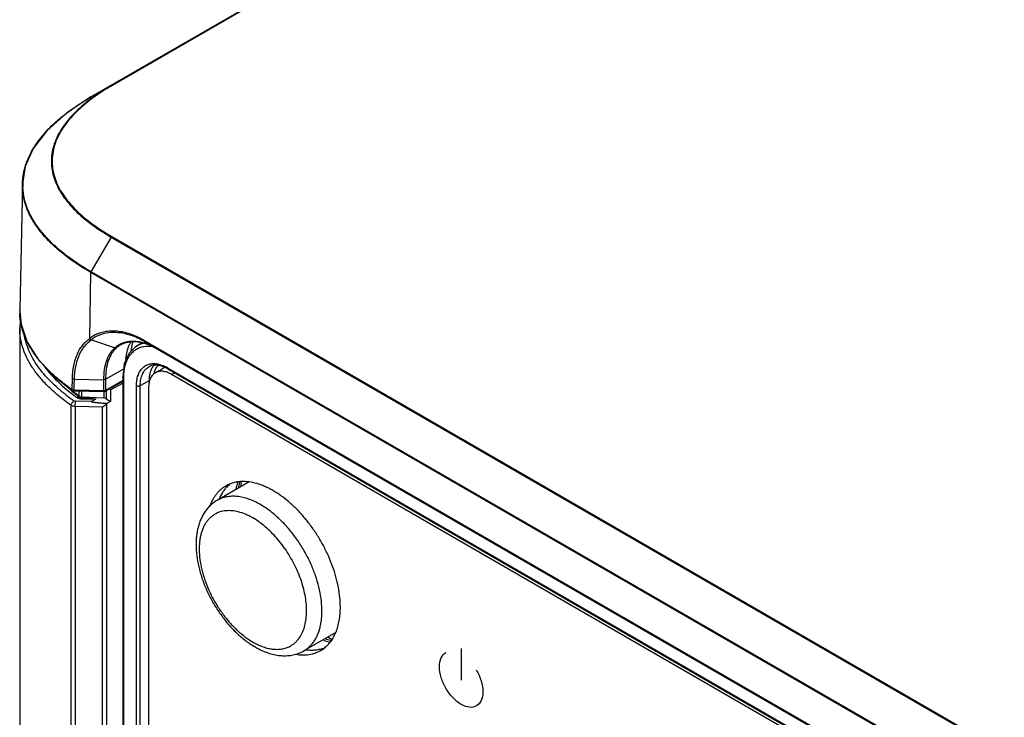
# Model space of a CAD drawing. Header units: inches. Extents: x 0 to 34, y 0 to 22.
# Tile 95 of 136: x 21.8 to 23.1, y 17.7 to 18.6. Entities that reach past the tile are written whole.
import ezdxf

# ---------------------------------------------------------------- set-up
doc = ezdxf.new("R2010")
doc.units = ezdxf.units.IN
doc.header["$LTSCALE"] = 1.87
doc.header["$MEASUREMENT"] = 0
doc.layers.get('0').update_dxf_attribs({"linetype": 'CONTINUOUS'})
doc.layers.add('02___PRT_ALL_AXES', color=7, linetype='CONTINUOUS')

msp = doc.modelspace()

# ---------------------------------------------------------------- linework, layer by layer
at = {"color": 7, "linetype": 'CONTINUOUS'}
for p, q in [((25.72612, 20.73587), (21.90774, 18.53118)), ((25.72686, 20.73579), (21.90848, 18.53111)), ((21.87976, 18.51559), (25.69814, 20.72028)), ((21.90774, 18.53118), (21.87976, 18.51559)), ((21.90848, 18.53111), (21.90774, 18.53118)), ((21.87976, 18.5156), (21.84615, 18.49339)), ((21.84615, 18.49339), (21.81884, 18.46892)), ((21.81884, 18.46892), (21.79996, 18.44424)), ((21.79996, 18.44424), (21.78885, 18.4195)), ((21.78885, 18.4195), (21.78511, 18.39548)), ((21.78512, 18.39586), (21.78138, 18.22112)), ((21.90774, 18.322), (21.87976, 18.2741)), ((21.90848, 18.32278), (21.90774, 18.322)), ((21.90774, 18.322), (27.84744, 14.89249)), ((21.90848, 18.32278), (27.84818, 14.89327)), ((21.87808, 18.18172), (21.87945, 18.27306)), ((21.87944, 18.27306), (21.87976, 18.2741)), ((27.81914, 14.84356), (21.87945, 18.27306)), ((27.81946, 14.8446), (21.87976, 18.2741)), ((21.78137, 18.2202), (21.78138, 18.22112)), ((21.7813, 18.19652), (21.7813, 18.19652)), ((21.7813, 18.19652), (21.7813, 17.45679)), ((21.88062, 18.18013), (21.91309, 18.16907)), ((21.93533, 18.16404), (21.93747, 18.17559)), ((21.93747, 18.17559), (21.93814, 18.17708)), ((21.94127, 18.17021), (21.94957, 18.17595)), ((21.95559, 18.17475), (21.94965, 18.1764)), ((21.95293, 18.17956), (27.74414, 14.83579)), ((21.95371, 18.17779), (27.74496, 14.834)), ((21.92081, 18.17295), (21.91557, 18.16925)), ((21.93266, 18.1616), (21.92597, 18.14693)), ((21.94134, 18.17026), (21.93266, 18.1616)), ((21.92816, 18.15312), (21.9289, 18.15925)), ((21.90002, 18.12543), (21.9251, 18.13992)), ((21.92597, 18.14693), (21.92372, 18.1287)), ((21.96881, 18.13444), (21.98047, 18.14117)), ((21.98076, 18.14239), (21.97668, 18.14383)), ((21.98625, 18.13967), (21.98153, 18.14207)), ((21.98547, 18.14138), (27.78198, 14.79455)), ((21.98625, 18.13967), (27.78276, 14.79284)), ((21.99131, 18.13221), (21.99524, 18.13448)), ((21.8304, 18.12823), (21.85447, 18.10956)), ((21.85372, 18.11131), (21.85416, 18.12661)), ((21.85666, 18.11813), (21.85688, 18.12578)), ((21.85688, 18.12578), (21.89721, 18.1248)), ((21.89721, 18.1248), (21.89721, 18.10949)), ((21.92372, 18.12254), (21.89924, 18.10841)), ((21.90002, 18.12543), (21.90002, 18.11012)), ((21.92372, 18.12381), (21.90002, 18.11012)), ((21.90692, 18.11075), (21.92372, 18.12028)), ((21.92372, 18.1287), (21.92372, 16.49974)), ((21.92482, 18.12717), (21.92482, 16.49821)), ((21.94804, 18.11672), (21.96055, 18.12369)), ((21.96055, 18.12246), (21.96055, 18.12369)), ((27.78781, 14.78538), (21.99131, 18.13221)), ((21.85169, 18.10691), (21.85219, 18.10652)), ((21.85449, 18.1109), (21.85372, 18.11131)), ((21.85446, 18.10956), (21.85409, 18.10994)), ((21.85644, 18.11049), (21.85449, 18.1109)), ((21.85644, 18.11049), (21.85666, 18.11813)), ((21.89721, 18.10949), (21.85644, 18.11049)), ((21.85645, 18.10951), (21.85644, 18.11049)), ((21.8565, 18.1089), (21.85645, 18.10951)), ((21.89727, 18.1079), (21.8565, 18.1089)), ((21.86352, 18.10223), (21.86352, 18.10873)), ((21.86737, 18.10099), (21.86737, 18.10863)), ((21.89722, 18.10833), (21.89721, 18.10949)), ((21.89727, 18.1079), (21.89722, 18.10833)), ((21.89744, 18.1079), (21.89744, 18.09963)), ((21.90002, 18.11012), (21.89823, 18.10955)), ((21.89924, 18.10841), (21.89967, 18.1088)), ((21.90093, 18.10938), (21.90093, 18.09865)), ((21.90692, 18.11075), (21.90511, 18.11179)), ((21.90692, 18.11075), (21.90692, 18.09495)), ((21.94279, 16.48788), (21.94279, 18.11674)), ((21.94804, 16.48786), (21.94804, 18.11672)), ((21.95949, 18.11384), (21.95949, 16.48498)), ((21.85802, 18.08779), (21.85824, 18.09511)), ((21.88076, 18.09456), (21.85824, 18.09511)), ((21.86131, 18.10254), (21.86233, 18.10168)), ((21.86721, 18.09835), (21.8673, 18.09992)), ((21.86721, 18.09835), (21.88664, 18.0979)), ((21.86737, 18.10099), (21.89744, 18.09963)), ((21.88664, 18.0979), (21.88076, 18.09456)), ((21.90093, 18.09865), (21.90692, 18.09495)), ((21.90692, 18.09495), (21.90196, 18.09213)), ((21.85256, 16.53643), (21.85256, 18.08935)), ((21.85802, 18.08779), (21.85802, 16.53486)), ((21.89597, 18.08686), (21.85802, 18.08779)), ((21.89597, 16.53394), (21.89597, 18.08686)), ((21.90196, 18.09213), (21.90155, 18.0919)), ((21.90155, 16.53138), (21.90155, 18.0919))]:
    msp.add_line(p, q, dxfattribs=at)
at = {"color": 40, "linetype": 'CONTINUOUS'}
msp.add_line((22.39171, 17.7534), (22.39171, 17.70971), dxfattribs=at)
at = {"color": 7, "linetype": 'CONTINUOUS'}
for points in [[(21.78137, 18.22017), (21.78312, 18.2014), (21.79152, 18.17683), (21.80729, 18.15223), (21.8304, 18.12823)], [(21.78239, 18.2094), (21.78131, 18.19832), (21.7813, 18.19652)]]:
    msp.add_lwpolyline(points, dxfattribs=at)
for centre, radius, start, end in [((21.87851, 18.39256), 0.09358, 162.46957, 164.24449), ((21.87226, 18.39485), 0.08671, 174.81171, 182.70065), ((21.86944, 18.21925), 0.08808, 179.37909, 182.2034), ((21.90807, 18.14491), 0.04746, 114.61869, 128.75075), ((21.90732, 18.14119), 0.04998, 125.41067, 125.81376), ((21.91195, 18.13566), 0.0544, 125.15787, 125.61726), ((21.90967, 18.1439), 0.04644, 114.57547, 128.71999), ((21.96158, 18.15958), 0.03176, 146.66558, 152.08147), ((21.90246, 18.092), 0.09986, 66.87085, 67.92818), ((21.93664, 18.11918), 0.05869, 77.19467, 81.56301), ((21.89263, 18.07201), 0.12214, 59.99862, 60.71416), ((21.93296, 18.10577), 0.0726, 70.117, 71.83786), ((21.93235, 18.10407), 0.07441, 69.72484, 70.11996), ((21.96075, 18.13838), 0.03388, 141.82065, 144.42403), ((21.95997, 18.13899), 0.03289, 139.76092, 141.8172), ((21.998, 18.12577), 0.03201, 163.67839, 165.95311), ((21.99623, 18.12628), 0.03017, 161.78806, 163.67424), ((21.98799, 18.12815), 0.01504, 115.25338, 119.99726), ((21.96429, 18.10277), 0.04291, 66.30499, 67.42474), ((21.96013, 18.09788), 0.05034, 62.94279, 65.29109), ((21.95863, 18.09495), 0.05363, 59.97091, 62.94548), ((22.00528, 18.12717), 0.08046, 178.93382, 180.00144), ((22.01956, 18.3516), 0.29196, 234.21552, 235.38779), ((22.00446, 18.30336), 0.24887, 231.85142, 232.12948), ((22.01318, 18.3147), 0.26317, 232.2834, 234.5651), ((22.01607, 18.3048), 0.25357, 229.98922, 230.3665), ((22.01889, 18.30821), 0.258, 230.3667, 230.81036), ((21.85659, 18.11264), 0.00374, 235.32059, 268.63241), ((22.02904, 18.32082), 0.27419, 230.83229, 232.8663), ((21.89737, 18.1159), 0.00641, 268.57339, 277.76929), ((21.89737, 18.11165), 0.00374, 268.57571, 300.06466), ((22.0159, 18.32422), 0.27866, 232.31792, 235.13467), ((22.14208, 18.43832), 0.4377, 229.70951, 229.91114), ((22.16905, 18.47036), 0.47958, 229.91114, 230.08227), ((21.8811, 18.11005), 0.02748, 315.50276, 318.06781), ((22.1595, 17.95774), 0.08091, 161.01551, 163.43687), ((22.247, 17.97292), 0.15992, 176.05689, 178.5195), ((22.16659, 17.95564), 0.0883, 163.44469, 167.93955), ((22.23654, 17.85459), 0.09351, 249.70516, 251.77697), ((22.28449, 17.91165), 0.16209, 241.49921, 243.94447), ((22.16266, 17.85213), 0.11162, 239.9952, 241.76866), ((22.23447, 17.84836), 0.08694, 251.79144, 254.10045), ((22.23314, 17.84377), 0.08216, 254.11609, 255.75137)]:
    msp.add_arc(centre, radius, start, end, dxfattribs=at)
for centre, start_param, end_param in [((21.86759, 18.10413), -2.4418911, -1.5945089), ((21.89722, 18.0965), 0.803963, 1.5470837)]:
    msp.add_ellipse(centre, major_axis=(0.00525, -0.00016), ratio=0.5973525, start_param=start_param, end_param=end_param, dxfattribs=at)
for points, knots in [([(21.90774, 18.53119), (21.90538, 18.52983), (21.89623, 18.52441), (21.88735, 18.51851), (21.88098, 18.51381)], [0, 0, 0, 0, 0.2559417, 1, 1, 1, 1]), ([(21.90848, 18.53111), (21.90608, 18.52973), (21.89677, 18.52421), (21.88776, 18.5182), (21.88129, 18.51341)], [0, 0, 0, 0, 0.256084, 1, 1, 1, 1]), ([(21.79514, 18.43513), (21.79897, 18.44305), (21.80894, 18.45858), (21.82852, 18.4795), (21.85244, 18.49878), (21.87031, 18.51016), (21.87976, 18.5156)], [0, 0, 0, 0, 0.2230127, 0.4639662, 0.723468, 1, 1, 1, 1]), ([(21.88098, 18.51381), (21.87326, 18.50812), (21.85902, 18.49629), (21.84402, 18.47919), (21.83502, 18.46473), (21.82996, 18.4538), (21.82658, 18.44263), (21.82498, 18.43131), (21.82512, 18.41995), (21.82703, 18.40865), (21.8307, 18.39752), (21.83603, 18.38665), (21.84289, 18.37609), (21.85412, 18.3622), (21.86414, 18.35281), (21.87131, 18.34691)], [0, 0, 0, 0, 0.1421832, 0.273326, 0.3348768, 0.3940121, 0.4511949, 0.5071512, 0.5627393, 0.6188318, 0.6762776, 0.7357638, 0.7977258, 0.862399, 1, 1, 1, 1]), ([(21.88129, 18.51341), (21.87342, 18.50757), (21.85896, 18.49545), (21.84386, 18.47784), (21.83498, 18.46296), (21.83012, 18.45172), (21.82707, 18.44023), (21.82588, 18.42862), (21.82653, 18.417), (21.82905, 18.40546), (21.8334, 18.39415), (21.83945, 18.38313), (21.84705, 18.37247), (21.85607, 18.36219), (21.86636, 18.35233), (21.87385, 18.34617), (21.87776, 18.34315)], [0, 0, 0, 0, 0.1411967, 0.2710733, 0.3319356, 0.3903956, 0.4469888, 0.5025338, 0.5579374, 0.6141233, 0.6719468, 0.7320448, 0.7947878, 0.8603618, 0.9287946, 1, 1, 1, 1]), ([(21.82121, 18.47106), (21.82265, 18.47254), (21.82863, 18.47849), (21.83498, 18.48406), (21.83993, 18.48808)], [0, 0, 0, 0, 0.2442007, 1, 1, 1, 1]), ([(21.7859, 18.40269), (21.7864, 18.40822), (21.78852, 18.41939), (21.79264, 18.42996), (21.79514, 18.43513)], [0, 0, 0, 0, 0.4917105, 1, 1, 1, 1]), ([(21.78928, 18.42075), (21.78985, 18.42256), (21.79241, 18.4299), (21.79584, 18.43694), (21.79879, 18.44202)], [0, 0, 0, 0, 0.2445323, 1, 1, 1, 1]), ([(21.78512, 18.39586), (21.7852, 18.39957), (21.78584, 18.40703), (21.78743, 18.41435), (21.78845, 18.41797)], [0, 0, 0, 0, 0.4968851, 1, 1, 1, 1]), ([(21.87945, 18.27307), (21.86599, 18.28087), (21.84684, 18.29346), (21.82452, 18.31308), (21.81055, 18.32829), (21.79925, 18.34425), (21.79094, 18.36089), (21.78598, 18.37807), (21.78501, 18.38974), (21.78511, 18.39549)], [0, 0, 0, 0, 0.2884466, 0.4228383, 0.5501699, 0.6704503, 0.784391, 0.8934835, 1, 1, 1, 1]), ([(21.87976, 18.2741), (21.86684, 18.28159), (21.84842, 18.29365), (21.82678, 18.31231), (21.81306, 18.32677), (21.80175, 18.34193), (21.79313, 18.35773), (21.78752, 18.37406), (21.7859, 18.38524), (21.78564, 18.39077)], [0, 0, 0, 0, 0.2871404, 0.4213739, 0.5489083, 0.6696721, 0.7841936, 0.8936757, 1, 1, 1, 1]), ([(21.87131, 18.34691), (21.87277, 18.34571), (21.87878, 18.34088), (21.88504, 18.33637), (21.88987, 18.33312)], [0, 0, 0, 0, 0.2449582, 1, 1, 1, 1]), ([(21.87776, 18.34315), (21.88013, 18.34133), (21.89001, 18.33402), (21.90041, 18.32743), (21.90848, 18.32278)], [0, 0, 0, 0, 0.2427962, 1, 1, 1, 1]), ([(21.88987, 18.33312), (21.8913, 18.33215), (21.89716, 18.32829), (21.90315, 18.32464), (21.90774, 18.322)], [0, 0, 0, 0, 0.2462135, 1, 1, 1, 1]), ([(21.84884, 18.11476), (21.84396, 18.11828), (21.8346, 18.12549), (21.81773, 18.14057), (21.80336, 18.15703), (21.79252, 18.17479), (21.78654, 18.18822), (21.7827, 18.20194), (21.7816, 18.21125), (21.78143, 18.21586)], [0, 0, 0, 0, 0.1436443, 0.2816899, 0.5401265, 0.6611688, 0.7773578, 0.8897815, 1, 1, 1, 1]), ([(21.85256, 18.08935), (21.84639, 18.09366), (21.83501, 18.10223), (21.82212, 18.11388), (21.81332, 18.12314), (21.80754, 18.12988), (21.80238, 18.13661), (21.79644, 18.14538), (21.79034, 18.15637), (21.78591, 18.16769), (21.7835, 18.17666), (21.78222, 18.18329), (21.78146, 18.18991), (21.78129, 18.19432), (21.78129, 18.19652)], [0, 0, 0, 0, 0.1687143, 0.3193406, 0.3889408, 0.4552004, 0.5184209, 0.5789089, 0.6928635, 0.7994585, 0.8507536, 0.9010839, 0.9507366, 1, 1, 1, 1]), ([(21.8883, 18.18806), (21.89053, 18.18908), (21.8952, 18.19079), (21.90263, 18.1923), (21.91046, 18.19276), (21.92159, 18.19195), (21.93622, 18.18814), (21.94735, 18.18279), (21.95293, 18.17956)], [0, 0, 0, 0, 0.1087339, 0.2199451, 0.3350968, 0.4553629, 0.7140398, 1, 1, 1, 1]), ([(21.89036, 18.18614), (21.89387, 18.18774), (21.90152, 18.19012), (21.91386, 18.19095), (21.92694, 18.18913), (21.93561, 18.18631), (21.93998, 18.18454)], [0, 0, 0, 0, 0.2274312, 0.4660688, 0.7223062, 1, 1, 1, 1]), ([(21.84556, 18.10368), (21.84167, 18.10669), (21.83418, 18.11283), (21.82376, 18.12259), (21.81443, 18.13271), (21.80629, 18.14317), (21.79942, 18.15395), (21.79391, 18.165), (21.78985, 18.17628), (21.78813, 18.18397), (21.78754, 18.18781)], [0, 0, 0, 0, 0.1411302, 0.2774514, 0.4088555, 0.5353657, 0.6571825, 0.7747295, 0.8886878, 1, 1, 1, 1]), ([(21.85416, 18.12661), (21.85434, 18.13259), (21.85545, 18.14392), (21.85936, 18.15727), (21.86395, 18.16639), (21.86799, 18.17231), (21.87267, 18.17747), (21.87622, 18.1804), (21.87808, 18.18172)], [0, 0, 0, 0, 0.2883834, 0.5459534, 0.6649929, 0.7791201, 0.8901608, 1, 1, 1, 1]), ([(21.85688, 18.12579), (21.85705, 18.13164), (21.85815, 18.14274), (21.86197, 18.15583), (21.86646, 18.16478), (21.8704, 18.1706), (21.87498, 18.17569), (21.87845, 18.17858), (21.88027, 18.17988)], [0, 0, 0, 0, 0.2879523, 0.545494, 0.6646276, 0.7788824, 0.8900516, 1, 1, 1, 1]), ([(21.87808, 18.18172), (21.87833, 18.1813), (21.87897, 18.18055), (21.87982, 18.18004), (21.88027, 18.17988)], [0, 0, 0, 0, 0.5100765, 1, 1, 1, 1]), ([(21.87839, 18.18194), (21.87866, 18.18153), (21.87931, 18.18079), (21.88017, 18.18029), (21.88062, 18.18013)], [0, 0, 0, 0, 0.5088626, 1, 1, 1, 1]), ([(21.9332, 18.17754), (21.93132, 18.17734), (21.92763, 18.17669), (21.92234, 18.17493), (21.91744, 18.17241), (21.91448, 18.17026), (21.91309, 18.16907)], [0, 0, 0, 0, 0.256448, 0.5061727, 0.7528272, 1, 1, 1, 1]), ([(21.92081, 18.17294), (21.92332, 18.17439), (21.92891, 18.17668), (21.93489, 18.17746), (21.93795, 18.17753)], [0, 0, 0, 0, 0.4857232, 1, 1, 1, 1]), ([(21.9289, 18.15925), (21.92912, 18.16065), (21.93006, 18.16587), (21.9317, 18.17102), (21.93352, 18.17445)], [0, 0, 0, 0, 0.2681338, 1, 1, 1, 1]), ([(21.94525, 18.17723), (21.94422, 18.17738), (21.94022, 18.17785), (21.93616, 18.17786), (21.9332, 18.17754)], [0, 0, 0, 0, 0.2590391, 1, 1, 1, 1]), ([(21.93795, 18.17753), (21.93845, 18.17754), (21.9405, 18.17755), (21.94254, 18.17742), (21.94408, 18.17725)], [0, 0, 0, 0, 0.2445216, 1, 1, 1, 1]), ([(21.9541, 18.17528), (21.9518, 18.17491), (21.94732, 18.17372), (21.94322, 18.17155), (21.94134, 18.17026)], [0, 0, 0, 0, 0.5057318, 1, 1, 1, 1]), ([(21.94168, 18.18383), (21.94258, 18.18345), (21.94622, 18.18184), (21.94976, 18.18002), (21.95238, 18.17855)], [0, 0, 0, 0, 0.2445691, 1, 1, 1, 1]), ([(21.94408, 18.17725), (21.94516, 18.17713), (21.9497, 18.17647), (21.95415, 18.17526), (21.95744, 18.17409)], [0, 0, 0, 0, 0.2381915, 1, 1, 1, 1]), ([(21.95293, 18.17956), (21.95293, 18.17919), (21.953, 18.17865), (21.95334, 18.17807), (21.95358, 18.17787), (21.95371, 18.17779)], [0, 0, 0, 0, 0.549034, 0.782577, 1, 1, 1, 1]), ([(21.9131, 18.16908), (21.91175, 18.16794), (21.90921, 18.16545), (21.90478, 18.15961), (21.90058, 18.1507), (21.89775, 18.13834), (21.89721, 18.12947), (21.89721, 18.1248)], [0, 0, 0, 0, 0.1087507, 0.2192411, 0.4523721, 0.7112485, 1, 1, 1, 1]), ([(21.91557, 18.16925), (21.91426, 18.16812), (21.91176, 18.16565), (21.90741, 18.15987), (21.9033, 18.15105), (21.90055, 18.13882), (21.90002, 18.13005), (21.90002, 18.12543)], [0, 0, 0, 0, 0.1085069, 0.2188788, 0.4519236, 0.7109583, 1, 1, 1, 1]), ([(21.91557, 18.16924), (21.91522, 18.16904), (21.91437, 18.1688), (21.91351, 18.16893), (21.9131, 18.16907)], [0, 0, 0, 0, 0.4804253, 1, 1, 1, 1]), ([(21.94127, 18.16595), (21.94068, 18.16556), (21.93835, 18.16389), (21.93626, 18.16188), (21.93487, 18.16023)], [0, 0, 0, 0, 0.2471241, 1, 1, 1, 1]), ([(21.95308, 18.17047), (21.95096, 18.17014), (21.94683, 18.16905), (21.94302, 18.1671), (21.94127, 18.16595)], [0, 0, 0, 0, 0.5056376, 1, 1, 1, 1]), ([(21.96657, 18.1701), (21.96541, 18.17032), (21.96095, 18.17101), (21.95636, 18.17099), (21.95308, 18.17047)], [0, 0, 0, 0, 0.2628724, 1, 1, 1, 1]), ([(21.95744, 18.17409), (21.95849, 18.17372), (21.96281, 18.17208), (21.96699, 18.17005), (21.97006, 18.16834)], [0, 0, 0, 0, 0.2403457, 1, 1, 1, 1]), ([(21.97144, 18.16756), (21.97034, 18.16819), (21.96604, 18.17057), (21.96155, 18.1726), (21.95813, 18.17387)], [0, 0, 0, 0, 0.2588809, 1, 1, 1, 1]), ([(21.92818, 18.14837), (21.92765, 18.1469), (21.92569, 18.14051), (21.92493, 18.13378), (21.92483, 18.12867)], [0, 0, 0, 0, 0.2340628, 1, 1, 1, 1]), ([(21.9332, 18.15809), (21.93269, 18.15737), (21.93068, 18.15432), (21.92912, 18.15098), (21.92818, 18.14837)], [0, 0, 0, 0, 0.2410039, 1, 1, 1, 1]), ([(21.94279, 18.11674), (21.94279, 18.11921), (21.9431, 18.12396), (21.94461, 18.13064), (21.94716, 18.13641), (21.95069, 18.14111), (21.95515, 18.14459), (21.96039, 18.14672), (21.96622, 18.14743), (21.97022, 18.147), (21.97225, 18.14659)], [0, 0, 0, 0, 0.1507539, 0.289207, 0.4156879, 0.5327721, 0.6446526, 0.7565171, 0.8735615, 1, 1, 1, 1]), ([(21.81427, 18.14482), (21.81913, 18.13797), (21.82753, 18.12819), (21.8402, 18.11624), (21.84713, 18.11048), (21.85074, 18.10765)], [0, 0, 0, 0, 0.4822316, 0.7367985, 1, 1, 1, 1]), ([(21.94804, 18.11672), (21.94804, 18.11963), (21.94849, 18.12516), (21.95077, 18.13274), (21.95461, 18.13887), (21.95821, 18.14178), (21.96012, 18.14283)], [0, 0, 0, 0, 0.2899426, 0.5493855, 0.7821897, 1, 1, 1, 1]), ([(21.96881, 18.13444), (21.96807, 18.13401), (21.96665, 18.13302), (21.96478, 18.13118), (21.96316, 18.12899), (21.96183, 18.12648), (21.96078, 18.12367), (21.96003, 18.1206), (21.95958, 18.11729), (21.95949, 18.11501), (21.95949, 18.11384)], [0, 0, 0, 0, 0.1080129, 0.218062, 0.3319999, 0.4513577, 0.5772784, 0.7104983, 0.851398, 1, 1, 1, 1]), ([(21.96787, 18.14495), (21.96648, 18.14488), (21.96379, 18.14447), (21.96126, 18.14346), (21.96012, 18.14283)], [0, 0, 0, 0, 0.5160499, 1, 1, 1, 1]), ([(21.96055, 18.12369), (21.96055, 18.12475), (21.96067, 18.12874), (21.96129, 18.13274), (21.96212, 18.13557)], [0, 0, 0, 0, 0.2642896, 1, 1, 1, 1]), ([(21.96212, 18.13557), (21.96264, 18.13735), (21.96394, 18.14072), (21.96591, 18.14376), (21.96702, 18.14508)], [0, 0, 0, 0, 0.5195083, 1, 1, 1, 1]), ([(21.96757, 18.13571), (21.96812, 18.13737), (21.96946, 18.14049), (21.97145, 18.14325), (21.97256, 18.14443)], [0, 0, 0, 0, 0.5189606, 1, 1, 1, 1]), ([(21.97668, 18.14383), (21.97591, 18.14405), (21.97303, 18.14477), (21.97003, 18.14507), (21.96787, 18.14495)], [0, 0, 0, 0, 0.26854, 1, 1, 1, 1]), ([(21.99131, 18.13221), (21.99029, 18.13279), (21.98827, 18.13385), (21.98517, 18.13512), (21.98214, 18.136), (21.97919, 18.1365), (21.97635, 18.1366), (21.97364, 18.1363), (21.97111, 18.1356), (21.96954, 18.13486), (21.96881, 18.13444)], [0, 0, 0, 0, 0.148605, 0.2895072, 0.4227285, 0.5486498, 0.6680069, 0.7819432, 0.89199, 1, 1, 1, 1]), ([(21.97225, 18.14659), (21.97299, 18.14645), (21.97604, 18.14572), (21.979, 18.14461), (21.98117, 18.14362)], [0, 0, 0, 0, 0.2389283, 1, 1, 1, 1]), ([(21.98547, 18.14138), (21.98547, 18.14103), (21.98556, 18.14036), (21.986, 18.13981), (21.98625, 18.13967)], [0, 0, 0, 0, 0.5500774, 1, 1, 1, 1]), ([(21.85416, 18.12661), (21.85453, 18.12635), (21.85542, 18.12596), (21.85637, 18.12581), (21.85688, 18.12579)], [0, 0, 0, 0, 0.4697895, 1, 1, 1, 1]), ([(21.90002, 18.12543), (21.89962, 18.1252), (21.89869, 18.12487), (21.89772, 18.12479), (21.89721, 18.1248)], [0, 0, 0, 0, 0.4744906, 1, 1, 1, 1]), ([(21.92482, 18.12717), (21.92451, 18.12735), (21.92398, 18.12776), (21.92372, 18.12841), (21.92372, 18.1287)], [0, 0, 0, 0, 0.5500453, 1, 1, 1, 1]), ([(21.846, 18.11608), (21.84705, 18.11509), (21.85131, 18.11112), (21.85569, 18.10729), (21.85903, 18.10445)], [0, 0, 0, 0, 0.2473382, 1, 1, 1, 1]), ([(21.85409, 18.10994), (21.85402, 18.11003), (21.85379, 18.11045), (21.85372, 18.11094), (21.85372, 18.11131)], [0, 0, 0, 0, 0.229003, 1, 1, 1, 1]), ([(21.89967, 18.1088), (21.89972, 18.10889), (21.89995, 18.10929), (21.90002, 18.10977), (21.90002, 18.11012)], [0, 0, 0, 0, 0.2256706, 1, 1, 1, 1]), ([(21.94279, 18.11674), (21.94316, 18.11653), (21.94402, 18.11622), (21.94541, 18.11606), (21.94679, 18.1162), (21.94767, 18.11651), (21.94804, 18.11672)], [0, 0, 0, 0, 0.23651, 0.4989076, 0.7619028, 1, 1, 1, 1]), ([(21.85256, 18.08935), (21.85256, 18.08996), (21.85281, 18.09124), (21.85368, 18.093), (21.85496, 18.09453), (21.85604, 18.0953), (21.85661, 18.09557)], [0, 0, 0, 0, 0.2343883, 0.4941931, 0.7571835, 1, 1, 1, 1]), ([(21.85824, 18.09511), (21.85794, 18.09511), (21.85736, 18.09519), (21.85683, 18.09542), (21.85661, 18.09557)], [0, 0, 0, 0, 0.5318209, 1, 1, 1, 1]), ([(21.8606, 18.10027), (21.86093, 18.10043), (21.86156, 18.10084), (21.86209, 18.10138), (21.86233, 18.10168)], [0, 0, 0, 0, 0.4809082, 1, 1, 1, 1]), ([(21.8606, 18.10027), (21.86103, 18.09997), (21.86198, 18.09944), (21.86358, 18.09885), (21.86535, 18.09847), (21.86658, 18.09837), (21.86721, 18.09835)], [0, 0, 0, 0, 0.2229875, 0.4677757, 0.7291182, 1, 1, 1, 1]), ([(21.86233, 18.10168), (21.86264, 18.10143), (21.86334, 18.10096), (21.86497, 18.10025), (21.86635, 18.09998), (21.8673, 18.09992)], [0, 0, 0, 0, 0.2231718, 0.4678793, 1, 1, 1, 1]), ([(21.8673, 18.09992), (21.86812, 18.09986), (21.86975, 18.09974), (21.87221, 18.09955), (21.87466, 18.09936), (21.87671, 18.09919), (21.87834, 18.09905), (21.87957, 18.09894), (21.88079, 18.09883), (21.88201, 18.0987), (21.88303, 18.09859), (21.88384, 18.0985), (21.88445, 18.09842), (21.88495, 18.09835), (21.88535, 18.09829), (21.8856, 18.09825), (21.8858, 18.09821), (21.88595, 18.09819), (21.8861, 18.09816), (21.88624, 18.09812), (21.88639, 18.09808), (21.8865, 18.09805), (21.88659, 18.09802), (21.88664, 18.09798), (21.88665, 18.09792), (21.88663, 18.09789), (21.88662, 18.09788)], [0, 0, 0, 0, 0.1259319, 0.2518391, 0.3777132, 0.5035408, 0.56643, 0.6292967, 0.6921329, 0.7549254, 0.8176496, 0.8489713, 0.8802501, 0.9114601, 0.927024, 0.9425422, 0.9502793, 0.9579833, 0.9656599, 0.9733135, 0.9807504, 0.9883237, 0.9919393, 0.9948577, 0.997368, 1, 1, 1, 1]), ([(21.88076, 18.09456), (21.88074, 18.09454), (21.88071, 18.09452), (21.88069, 18.09446), (21.88073, 18.09441), (21.88082, 18.09436), (21.88094, 18.09431), (21.88109, 18.09427), (21.88125, 18.09422), (21.8814, 18.09419), (21.88157, 18.09415), (21.88178, 18.09411), (21.88206, 18.09406), (21.88239, 18.094), (21.88272, 18.09395), (21.88316, 18.09388), (21.88372, 18.09381), (21.88461, 18.09369), (21.88573, 18.09356), (21.88708, 18.09342), (21.88843, 18.09328), (21.88978, 18.09315), (21.89158, 18.09298), (21.89384, 18.09278), (21.89655, 18.09256), (21.89926, 18.09234), (21.90106, 18.0922), (21.90197, 18.09213)], [0, 0, 0, 0, 0.0030094, 0.0054224, 0.0080894, 0.0115497, 0.0187242, 0.0260721, 0.0336428, 0.0412575, 0.0489224, 0.0566269, 0.0720989, 0.087633, 0.1032075, 0.1188113, 0.1500797, 0.1814039, 0.244156, 0.3069952, 0.3698896, 0.4328223, 0.4957833, 0.6217662, 0.7478069, 0.8738883, 1, 1, 1, 1]), ([(21.85802, 18.08779), (21.857, 18.08782), (21.85551, 18.08802), (21.8537, 18.08867), (21.85291, 18.08911), (21.85256, 18.08935)], [0, 0, 0, 0, 0.5309886, 0.7761731, 1, 1, 1, 1]), ([(21.9007, 18.09079), (21.89997, 18.09004), (21.89846, 18.08865), (21.89681, 18.08742), (21.89597, 18.08686)], [0, 0, 0, 0, 0.510521, 1, 1, 1, 1]), ([(22.0855, 17.98413), (22.08532, 17.98347), (22.08461, 17.98074), (22.08403, 17.97798), (22.08366, 17.97588)], [0, 0, 0, 0, 0.2431635, 1, 1, 1, 1]), ([(22.05434, 17.95811), (22.05259, 17.9571), (22.0492, 17.95486), (22.04455, 17.9509), (22.04037, 17.9464), (22.03669, 17.94141), (22.03352, 17.93599), (22.03086, 17.93018), (22.02871, 17.92403), (22.02706, 17.91758), (22.0259, 17.91085), (22.02499, 17.90143), (22.02507, 17.8891), (22.02698, 17.87391), (22.03062, 17.85837), (22.0359, 17.84275), (22.04271, 17.82734), (22.0509, 17.81244), (22.06032, 17.79836), (22.07078, 17.78536), (22.08208, 17.7737), (22.09216, 17.76521), (22.10049, 17.75932), (22.10472, 17.7567), (22.10684, 17.75547)], [0, 0, 0, 0, 0.0252163, 0.0504386, 0.0758366, 0.1015052, 0.1275045, 0.1539418, 0.1809161, 0.2085152, 0.2368122, 0.2658571, 0.326272, 0.3898026, 0.4561442, 0.5247419, 0.5948575, 0.6656382, 0.7361824, 0.8056094, 0.8731089, 0.9380521, 0.9694382, 1, 1, 1, 1]), ([(22.11434, 17.95217), (22.11164, 17.95373), (22.10623, 17.95656), (22.09799, 17.95993), (22.0899, 17.96229), (22.08202, 17.96361), (22.07445, 17.96388), (22.06724, 17.96307), (22.06048, 17.9612), (22.05631, 17.95925), (22.05434, 17.95811)], [0, 0, 0, 0, 0.148576, 0.2895145, 0.4227322, 0.5486464, 0.6680075, 0.7819436, 0.8919896, 1, 1, 1, 1]), ([(22.08348, 17.94224), (22.08059, 17.94296), (22.07489, 17.94396), (22.06775, 17.94399), (22.06238, 17.94321), (22.05857, 17.94226), (22.05494, 17.94093), (22.05264, 17.93979), (22.05153, 17.93917)], [0, 0, 0, 0, 0.2717736, 0.5257472, 0.6474911, 0.7665681, 0.8837796, 1, 1, 1, 1]), ([(22.17435, 17.75027), (22.17582, 17.75112), (22.17868, 17.75302), (22.1826, 17.75642), (22.18615, 17.76036), (22.1893, 17.7648), (22.19204, 17.76972), (22.19435, 17.7751), (22.19623, 17.7809), (22.19767, 17.7871), (22.19865, 17.79366), (22.19936, 17.80301), (22.19905, 17.81539), (22.19687, 17.8308), (22.19292, 17.8467), (22.18731, 17.86276), (22.18013, 17.87864), (22.17155, 17.89399), (22.16175, 17.9085), (22.15267, 17.91971), (22.14497, 17.92797), (22.13907, 17.93373), (22.13303, 17.93906), (22.1269, 17.94393), (22.1207, 17.94831), (22.11646, 17.95094), (22.11434, 17.95217)], [0, 0, 0, 0, 0.0213269, 0.0428821, 0.0648822, 0.0875214, 0.1109655, 0.1353466, 0.1607638, 0.1872833, 0.2149408, 0.2437452, 0.3046793, 0.3697526, 0.4383348, 0.5096059, 0.5826147, 0.6563307, 0.7296925, 0.8016548, 0.8368097, 0.8712523, 0.9048786, 0.9376024, 0.9693401, 1, 1, 1, 1]), ([(22.05153, 17.93917), (22.05023, 17.93843), (22.04771, 17.93679), (22.04425, 17.93384), (22.04111, 17.93042), (22.03833, 17.92656), (22.0359, 17.92227), (22.03384, 17.91757), (22.03217, 17.9125), (22.03089, 17.90709), (22.03001, 17.90136), (22.02952, 17.89533), (22.02944, 17.88906), (22.02976, 17.88256), (22.03049, 17.87588), (22.03161, 17.86904), (22.03312, 17.86209), (22.03568, 17.85264), (22.0398, 17.8408), (22.04607, 17.82687), (22.05358, 17.8134), (22.06216, 17.80066), (22.07164, 17.78895), (22.0818, 17.7785), (22.0908, 17.77092), (22.09816, 17.76572), (22.10188, 17.76341), (22.10374, 17.76234)], [0, 0, 0, 0, 0.0213344, 0.0428813, 0.064859, 0.0874657, 0.1108689, 0.1352051, 0.160575, 0.1870477, 0.2146608, 0.2434241, 0.2733236, 0.3043218, 0.3363645, 0.3693786, 0.4032794, 0.4379679, 0.5092508, 0.5822936, 0.6560612, 0.729486, 0.8015172, 0.8711619, 0.9375529, 0.9693182, 1, 1, 1, 1]), ([(22.10374, 17.93379), (22.10206, 17.93476), (22.0987, 17.93657), (22.09203, 17.93963), (22.0869, 17.94138), (22.08348, 17.94224)], [0, 0, 0, 0, 0.2642917, 0.5192615, 1, 1, 1, 1]), ([(22.17513, 17.78331), (22.17594, 17.78612), (22.17721, 17.79206), (22.17808, 17.80141), (22.17796, 17.81137), (22.17685, 17.8218), (22.17478, 17.83259), (22.17177, 17.84357), (22.16786, 17.85462), (22.16311, 17.86558), (22.15757, 17.8763), (22.15131, 17.88665), (22.14443, 17.8965), (22.13701, 17.9057), (22.12915, 17.91414), (22.12096, 17.92171), (22.11253, 17.9283), (22.10668, 17.9321), (22.10374, 17.93379)], [0, 0, 0, 0, 0.0497734, 0.1028902, 0.1593074, 0.2188272, 0.2811273, 0.3457886, 0.4123173, 0.480163, 0.5487396, 0.6174407, 0.6856559, 0.7527902, 0.8182754, 0.8815875, 0.9422973, 1, 1, 1, 1]), ([(22.15652, 17.7573), (22.15762, 17.75795), (22.15974, 17.75936), (22.1627, 17.76183), (22.16543, 17.76464), (22.16878, 17.76889), (22.17233, 17.77505), (22.17431, 17.78046), (22.17513, 17.78331)], [0, 0, 0, 0, 0.1162706, 0.2335263, 0.3526317, 0.4743897, 0.7283224, 1, 1, 1, 1]), ([(22.10374, 17.76234), (22.10612, 17.76096), (22.11088, 17.75847), (22.11814, 17.75551), (22.12527, 17.75344), (22.1322, 17.7523), (22.13887, 17.7521), (22.1452, 17.75284), (22.15114, 17.75453), (22.1548, 17.75628), (22.15652, 17.7573)], [0, 0, 0, 0, 0.1486845, 0.2896855, 0.4229022, 0.5487645, 0.6680522, 0.7819187, 0.8919369, 1, 1, 1, 1]), ([(22.10986, 17.75379), (22.11258, 17.75233), (22.11804, 17.74969), (22.12644, 17.74657), (22.13485, 17.74443), (22.14322, 17.74331), (22.15148, 17.74328), (22.15821, 17.7442), (22.1634, 17.74552), (22.16844, 17.74722), (22.17205, 17.74894), (22.17435, 17.75027)], [0, 0, 0, 0, 0.1370566, 0.2695195, 0.3976922, 0.522282, 0.6440391, 0.7637684, 0.8230797, 0.8821232, 1, 1, 1, 1]), ([(22.20122, 17.76468), (22.20203, 17.76442), (22.20522, 17.76344), (22.20845, 17.76264), (22.21089, 17.76216)], [0, 0, 0, 0, 0.2554075, 1, 1, 1, 1])]:
    msp.add_open_spline(points, degree=3, knots=knots, dxfattribs=at)
at = {"color": 40, "linetype": 'CONTINUOUS'}
for points, knots in [([(22.36165, 17.72818), (22.36165, 17.73277), (22.36323, 17.74099), (22.36774, 17.74606), (22.37046, 17.74763)], [0, 0, 0, 0, 0.5087644, 1, 1, 1, 1]), ([(22.39171, 17.67614), (22.38773, 17.67843), (22.37982, 17.68483), (22.36993, 17.69826), (22.36323, 17.71354), (22.36165, 17.72359), (22.36165, 17.72818)], [0, 0, 0, 0, 0.2544268, 0.5000411, 0.7456351, 1, 1, 1, 1]), ([(22.41254, 17.72381), (22.41537, 17.71902), (22.4201, 17.70849), (22.42175, 17.69818), (22.42175, 17.69348)], [0, 0, 0, 0, 0.4912907, 1, 1, 1, 1]), ([(22.42175, 17.69348), (22.42175, 17.68889), (22.42017, 17.68067), (22.41348, 17.67312), (22.4036, 17.67109), (22.39568, 17.67384), (22.39171, 17.67614)], [0, 0, 0, 0, 0.2543821, 0.4999724, 0.7455713, 1, 1, 1, 1])]:
    msp.add_open_spline(points, degree=3, knots=knots, dxfattribs=at)
at = {"layer": '02___PRT_ALL_AXES', "color": 7, "linetype": 'CONTINUOUS'}
for p, q in [((22.09835, 17.98352), (22.05434, 17.95811)), ((22.21829, 17.77564), (22.17435, 17.75027))]:
    msp.add_line(p, q, dxfattribs=at)
for centre, radius, start, end in [((22.08827, 17.93973), 0.04413, 111.29783, 119.9801), ((22.10102, 17.94518), 0.04581, 128.91451, 136.79676), ((22.17548, 17.78871), 0.04398, 300.0068, 308.92735)]:
    msp.add_arc(centre, radius, start, end, dxfattribs=at)
for points, knots in [([(22.09833, 17.98357), (22.09602, 17.98388), (22.09145, 17.98423), (22.08472, 17.98396), (22.07829, 17.98288), (22.0742, 17.98161), (22.07224, 17.98085)], [0, 0, 0, 0, 0.2640096, 0.5172372, 0.7617287, 1, 1, 1, 1]), ([(22.06622, 17.97796), (22.06499, 17.97725), (22.06261, 17.97572), (22.05926, 17.97307), (22.05613, 17.97008), (22.05325, 17.96677), (22.05061, 17.96313), (22.04738, 17.9578), (22.04543, 17.95346), (22.04432, 17.95046)], [0, 0, 0, 0, 0.1179889, 0.2367075, 0.356863, 0.4791205, 0.6040858, 0.7322946, 1, 1, 1, 1]), ([(22.06763, 17.97654), (22.06653, 17.97538), (22.06443, 17.97291), (22.06062, 17.96745), (22.05831, 17.96291), (22.05699, 17.95976)], [0, 0, 0, 0, 0.2399833, 0.4859503, 1, 1, 1, 1]), ([(22.22465, 17.81071), (22.22465, 17.81517), (22.22416, 17.82433), (22.2221, 17.83826), (22.21872, 17.85256), (22.21408, 17.86704), (22.20825, 17.88147), (22.2013, 17.89566), (22.19335, 17.90938), (22.1845, 17.92246), (22.17488, 17.93468), (22.16464, 17.94589), (22.15392, 17.9559), (22.14287, 17.96459), (22.13339, 17.97071), (22.12579, 17.97479), (22.12018, 17.9774), (22.11463, 17.9796), (22.10743, 17.98193), (22.10195, 17.9831), (22.09833, 17.98357)], [0, 0, 0, 0, 0.0584701, 0.1200915, 0.1844522, 0.2510373, 0.3192577, 0.3884732, 0.4580131, 0.5271976, 0.595357, 0.6618528, 0.726099, 0.7875852, 0.8459029, 0.8737913, 0.900797, 0.9269118, 0.9521407, 1, 1, 1, 1]), ([(22.21837, 17.77557), (22.22055, 17.7808), (22.22289, 17.78931), (22.22441, 17.80118), (22.22465, 17.80748), (22.22465, 17.81071)], [0, 0, 0, 0, 0.4736008, 0.7302141, 1, 1, 1, 1]), ([(22.20311, 17.7545), (22.20474, 17.75581), (22.20784, 17.7587), (22.21195, 17.76369), (22.21551, 17.76934), (22.21748, 17.77344), (22.21837, 17.77557)], [0, 0, 0, 0, 0.2383361, 0.4828804, 0.7360991, 1, 1, 1, 1]), ([(22.17702, 17.75175), (22.17933, 17.75145), (22.1839, 17.75109), (22.19064, 17.75136), (22.19707, 17.75244), (22.20116, 17.75371), (22.20312, 17.75448)], [0, 0, 0, 0, 0.2640096, 0.5172372, 0.7617287, 1, 1, 1, 1]), ([(22.16301, 17.74536), (22.16614, 17.74484), (22.1723, 17.74425), (22.17994, 17.74472), (22.18571, 17.74586), (22.18982, 17.74707), (22.19376, 17.74864), (22.19626, 17.74993), (22.19747, 17.75063)], [0, 0, 0, 0, 0.2675421, 0.5205039, 0.6428212, 0.7630651, 0.8818922, 1, 1, 1, 1])]:
    msp.add_open_spline(points, degree=3, knots=knots, dxfattribs=at)

doc.saveas('drawing.dxf')
